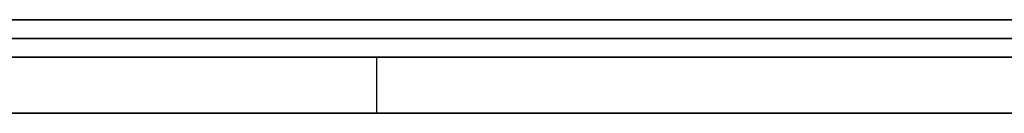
# Model space of a CAD drawing. Extents: x -3.09 to 3.09, y 0 to 2.31.
# Tile 132 of 177: x -1.734878 to -1.729585, y 2.2345 to 2.235. Entities that reach past the tile are written whole.
import ezdxf

# ---------------------------------------------------------------- set-up
doc = ezdxf.new("R2010")
doc.units = 0
doc.layers.get('0').update_dxf_attribs({"linetype": 'CONTINUOUS'})

# ---------------------------------------------------------------- blocks, each defined once
blk = doc.blocks.new('*U1')
at = {"extrusion": (0, 1, 0)}
for p, q in [((3.018, 2.235, -0.83), (-3.018, 2.235, -0.83)), ((-3.018, 2.235, 0.83), (3.018, 2.235, 0.83)), ((-2.798, 2.235, -0.725), (-1.678, 2.235, -0.725)), ((-1.678, 2.235, -0.365), (-2.798, 2.235, -0.365)), ((-1.678, 2.2348, -0.725), (-2.798, 2.2348, -0.725)), ((-2.798, 2.2348, -0.365), (-1.678, 2.2348, -0.365)), ((-1.7199795, 2.2348, -0.4646928), (-1.7594081, 2.2348, -0.5246928)), ((-1.7398163, 2.2348, -0.5294683), (-1.6965918, 2.2348, -0.4646928)), ((-1.7594081, 2.2345, -0.5246928), (-1.7199795, 2.2345, -0.4646928)), ((-1.6965918, 2.2345, -0.4646928), (-1.7398163, 2.2345, -0.5294683))]:
    blk.add_line(p, q, dxfattribs=at)
for p, q in [((3.018, 2.235, -0.83), (-3.018, 2.235, -0.83)), ((-2.798, 2.235, -0.725), (-1.678, 2.235, -0.725)), ((-1.678, 2.2348, -0.725), (-2.798, 2.2348, -0.725)), ((-1.7329591, 2.2348, -0.5486928), (-1.7329591, 2.2345, -0.5486928)), ((-1.7329591, 2.2348, -0.5486928), (-1.7329591, 2.2345, -0.5486928))]:
    blk.add_line(p, q)
at = {"extrusion": (0, 0, -1)}
for p, q in [((-3.018, 2.235, 0.83), (3.018, 2.235, 0.83)), ((-1.678, 2.235, -0.365), (-2.798, 2.235, -0.365)), ((-2.798, 2.2348, -0.365), (-1.678, 2.2348, -0.365))]:
    blk.add_line(p, q, dxfattribs=at)
at = {"extrusion": (0.835705, 0, -0.549178)}
for p, q in [((-1.7199795, 2.2348, -0.4646928), (-1.7594081, 2.2348, -0.5246928)), ((-1.7594081, 2.2345, -0.5246928), (-1.7199795, 2.2345, -0.4646928))]:
    blk.add_line(p, q, dxfattribs=at)
at = {"extrusion": (-0.831808, 0, 0.555063)}
for p, q in [((-1.7398163, 2.2348, -0.5294683), (-1.6965918, 2.2348, -0.4646928)), ((-1.6965918, 2.2345, -0.4646928), (-1.7398163, 2.2345, -0.5294683))]:
    blk.add_line(p, q, dxfattribs=at)
for points in [[(-1.72943, 2.235, -0.0030293), (-1.72975, 2.235, -0.0031795), (-1.73006, 2.235, -0.0033325), (-1.73037, 2.235, -0.0034882), (-1.73068, 2.235, -0.0036467), (-1.73099, 2.235, -0.003808), (-1.7313, 2.235, -0.003972), (-1.7316, 2.235, -0.0041387), (-1.73191, 2.235, -0.0043082), (-1.73221, 2.235, -0.0044805), (-1.7325, 2.235, -0.0046555), (-1.7328, 2.235, -0.0048333), (-1.7331, 2.235, -0.0050139), (-1.73339, 2.235, -0.0051971), (-1.73368, 2.235, -0.0053832), (-1.73397, 2.235, -0.005572), (-1.73426, 2.235, -0.0057636), (-1.73454, 2.235, -0.0059579), (-1.73482, 2.235, -0.006155), (-1.73511, 2.235, -0.0063548)], [(-1.73511, 2.235, -0.0865034), (-1.73482, 2.235, -0.0867033), (-1.73454, 2.235, -0.0869004), (-1.73426, 2.235, -0.0870947), (-1.73397, 2.235, -0.0872862), (-1.73368, 2.235, -0.087475), (-1.73339, 2.235, -0.0876611), (-1.7331, 2.235, -0.0878444), (-1.7328, 2.235, -0.0880249), (-1.7325, 2.235, -0.0882027), (-1.73221, 2.235, -0.0883777), (-1.73191, 2.235, -0.08855), (-1.7316, 2.235, -0.0887195), (-1.7313, 2.235, -0.0888863), (-1.73099, 2.235, -0.0890503), (-1.73068, 2.235, -0.0892115), (-1.73037, 2.235, -0.08937), (-1.73006, 2.235, -0.0895258), (-1.72975, 2.235, -0.0896787), (-1.72943, 2.235, -0.089829)], [(-1.72943, 2.235, -0.0030293), (-1.72975, 2.235, -0.0031795), (-1.73006, 2.235, -0.0033325), (-1.73037, 2.235, -0.0034882), (-1.73068, 2.235, -0.0036467), (-1.73099, 2.235, -0.003808), (-1.7313, 2.235, -0.003972), (-1.7316, 2.235, -0.0041387), (-1.73191, 2.235, -0.0043082), (-1.73221, 2.235, -0.0044805), (-1.7325, 2.235, -0.0046555), (-1.7328, 2.235, -0.0048333), (-1.7331, 2.235, -0.0050139), (-1.73339, 2.235, -0.0051971), (-1.73368, 2.235, -0.0053832), (-1.73397, 2.235, -0.005572), (-1.73426, 2.235, -0.0057636), (-1.73454, 2.235, -0.0059579), (-1.73482, 2.235, -0.006155), (-1.73511, 2.235, -0.0063548)], [(-1.73511, 2.235, -0.0865034), (-1.73482, 2.235, -0.0867033), (-1.73454, 2.235, -0.0869004), (-1.73426, 2.235, -0.0870947), (-1.73397, 2.235, -0.0872862), (-1.73368, 2.235, -0.087475), (-1.73339, 2.235, -0.0876611), (-1.7331, 2.235, -0.0878444), (-1.7328, 2.235, -0.0880249), (-1.7325, 2.235, -0.0882027), (-1.73221, 2.235, -0.0883777), (-1.73191, 2.235, -0.08855), (-1.7316, 2.235, -0.0887195), (-1.7313, 2.235, -0.0888863), (-1.73099, 2.235, -0.0890503), (-1.73068, 2.235, -0.0892115), (-1.73037, 2.235, -0.08937), (-1.73006, 2.235, -0.0895258), (-1.72975, 2.235, -0.0896787), (-1.72943, 2.235, -0.089829)], [(-1.72943, 2.235, -0.0758855), (-1.72961, 2.235, -0.0757077), (-1.7298, 2.235, -0.0755277), (-1.72998, 2.235, -0.0753457), (-1.73015, 2.235, -0.0751615), (-1.73033, 2.235, -0.0749751), (-1.73051, 2.235, -0.0747867), (-1.73068, 2.235, -0.0745961), (-1.73086, 2.235, -0.0744033), (-1.73103, 2.235, -0.0742085), (-1.7312, 2.235, -0.0740115), (-1.73137, 2.235, -0.0738124), (-1.73154, 2.235, -0.0736112), (-1.7317, 2.235, -0.0734078), (-1.73187, 2.235, -0.0732028), (-1.73203, 2.235, -0.0729961), (-1.73219, 2.235, -0.0727877), (-1.73235, 2.235, -0.0725776), (-1.73251, 2.235, -0.0723658), (-1.73266, 2.235, -0.0721524), (-1.73282, 2.235, -0.0719372), (-1.73297, 2.235, -0.0717204), (-1.73312, 2.235, -0.0715019), (-1.73327, 2.235, -0.0712818), (-1.73342, 2.235, -0.0710599), (-1.73356, 2.235, -0.0708364), (-1.73371, 2.235, -0.0706112), (-1.73385, 2.235, -0.0703843), (-1.73399, 2.235, -0.0701558), (-1.73413, 2.235, -0.0699255), (-1.73427, 2.235, -0.0696936), (-1.7344, 2.235, -0.06946), (-1.73453, 2.235, -0.0692247), (-1.73467, 2.235, -0.0689878), (-1.7348, 2.235, -0.0687491), (-1.73492, 2.235, -0.0685088)], [(-1.73492, 2.235, -0.0243973), (-1.7348, 2.235, -0.0241567), (-1.73467, 2.235, -0.0239178), (-1.73453, 2.235, -0.0236806), (-1.7344, 2.235, -0.023445), (-1.73427, 2.235, -0.023211), (-1.73413, 2.235, -0.0229788), (-1.73399, 2.235, -0.0227481), (-1.73385, 2.235, -0.0225192), (-1.73371, 2.235, -0.0222919), (-1.73356, 2.235, -0.0220662), (-1.73342, 2.235, -0.0218422), (-1.73327, 2.235, -0.0216198), (-1.73312, 2.235, -0.0213992), (-1.73297, 2.235, -0.0211801), (-1.73282, 2.235, -0.0209627), (-1.73266, 2.235, -0.020747), (-1.73251, 2.235, -0.0205329), (-1.73235, 2.235, -0.0203205), (-1.73219, 2.235, -0.0201098), (-1.73203, 2.235, -0.0199007), (-1.73187, 2.235, -0.0196932), (-1.7317, 2.235, -0.0194874), (-1.73154, 2.235, -0.0192833), (-1.73137, 2.235, -0.0190813), (-1.7312, 2.235, -0.0188815), (-1.73103, 2.235, -0.0186838), (-1.73086, 2.235, -0.0184882), (-1.73068, 2.235, -0.0182947), (-1.73051, 2.235, -0.0181034), (-1.73033, 2.235, -0.0179142), (-1.73015, 2.235, -0.0177272), (-1.72998, 2.235, -0.0175423), (-1.7298, 2.235, -0.0173595), (-1.72961, 2.235, -0.0171789), (-1.72943, 2.235, -0.0170004)], [(-1.73492, 2.235, -0.0243973), (-1.7348, 2.235, -0.0241567), (-1.73467, 2.235, -0.0239178), (-1.73453, 2.235, -0.0236806), (-1.7344, 2.235, -0.023445), (-1.73427, 2.235, -0.023211), (-1.73413, 2.235, -0.0229788), (-1.73399, 2.235, -0.0227481), (-1.73385, 2.235, -0.0225192), (-1.73371, 2.235, -0.0222919), (-1.73356, 2.235, -0.0220662), (-1.73342, 2.235, -0.0218422), (-1.73327, 2.235, -0.0216198), (-1.73312, 2.235, -0.0213992), (-1.73297, 2.235, -0.0211801), (-1.73282, 2.235, -0.0209627), (-1.73266, 2.235, -0.020747), (-1.73251, 2.235, -0.0205329), (-1.73235, 2.235, -0.0203205), (-1.73219, 2.235, -0.0201098), (-1.73203, 2.235, -0.0199007), (-1.73187, 2.235, -0.0196932), (-1.7317, 2.235, -0.0194874), (-1.73154, 2.235, -0.0192833), (-1.73137, 2.235, -0.0190813), (-1.7312, 2.235, -0.0188815), (-1.73103, 2.235, -0.0186838), (-1.73086, 2.235, -0.0184882), (-1.73068, 2.235, -0.0182947), (-1.73051, 2.235, -0.0181034), (-1.73033, 2.235, -0.0179142), (-1.73015, 2.235, -0.0177272), (-1.72998, 2.235, -0.0175423), (-1.7298, 2.235, -0.0173595), (-1.72961, 2.235, -0.0171789), (-1.72943, 2.235, -0.0170004)], [(-1.72943, 2.235, -0.0758855), (-1.72961, 2.235, -0.0757077), (-1.7298, 2.235, -0.0755277), (-1.72998, 2.235, -0.0753457), (-1.73015, 2.235, -0.0751615), (-1.73033, 2.235, -0.0749751), (-1.73051, 2.235, -0.0747867), (-1.73068, 2.235, -0.0745961), (-1.73086, 2.235, -0.0744033), (-1.73103, 2.235, -0.0742085), (-1.7312, 2.235, -0.0740115), (-1.73137, 2.235, -0.0738124), (-1.73154, 2.235, -0.0736112), (-1.7317, 2.235, -0.0734078), (-1.73187, 2.235, -0.0732028), (-1.73203, 2.235, -0.0729961), (-1.73219, 2.235, -0.0727877), (-1.73235, 2.235, -0.0725776), (-1.73251, 2.235, -0.0723658), (-1.73266, 2.235, -0.0721524), (-1.73282, 2.235, -0.0719372), (-1.73297, 2.235, -0.0717204), (-1.73312, 2.235, -0.0715019), (-1.73327, 2.235, -0.0712818), (-1.73342, 2.235, -0.0710599), (-1.73356, 2.235, -0.0708364), (-1.73371, 2.235, -0.0706112), (-1.73385, 2.235, -0.0703843), (-1.73399, 2.235, -0.0701558), (-1.73413, 2.235, -0.0699255), (-1.73427, 2.235, -0.0696936), (-1.7344, 2.235, -0.06946), (-1.73453, 2.235, -0.0692247), (-1.73467, 2.235, -0.0689878), (-1.7348, 2.235, -0.0687491), (-1.73492, 2.235, -0.0685088)], [(-1.73488, 2.2349, -0.0061925), (-1.73445, 2.2349, -0.0058964), (-1.73402, 2.2349, -0.0056065), (-1.73359, 2.2349, -0.0053228), (-1.73315, 2.2349, -0.0050454), (-1.7327, 2.2349, -0.0047742), (-1.73226, 2.2349, -0.0045093), (-1.7318, 2.2349, -0.0042505), (-1.73135, 2.2349, -0.003998), (-1.73089, 2.2349, -0.0037518), (-1.73042, 2.2349, -0.0035118), (-1.72995, 2.2349, -0.003278), (-1.72948, 2.2349, -0.0030504)], [(-1.72948, 2.2349, -0.0898078), (-1.72995, 2.2349, -0.0895803), (-1.73042, 2.2349, -0.0893465), (-1.73089, 2.2349, -0.0891065), (-1.73135, 2.2349, -0.0888602), (-1.7318, 2.2349, -0.0886077), (-1.73226, 2.2349, -0.088349), (-1.7327, 2.2349, -0.088084), (-1.73315, 2.2349, -0.0878128), (-1.73359, 2.2349, -0.0875354), (-1.73402, 2.2349, -0.0872518), (-1.73445, 2.2349, -0.0869619), (-1.73488, 2.2349, -0.0866657)], [(-1.73488, 2.2349, -0.0061925), (-1.73445, 2.2349, -0.0058964), (-1.73402, 2.2349, -0.0056065), (-1.73359, 2.2349, -0.0053228), (-1.73315, 2.2349, -0.0050454), (-1.7327, 2.2349, -0.0047742), (-1.73226, 2.2349, -0.0045093), (-1.7318, 2.2349, -0.0042505), (-1.73135, 2.2349, -0.003998), (-1.73089, 2.2349, -0.0037518), (-1.73042, 2.2349, -0.0035118), (-1.72995, 2.2349, -0.003278), (-1.72948, 2.2349, -0.0030504)], [(-1.72948, 2.2349, -0.0898078), (-1.72995, 2.2349, -0.0895803), (-1.73042, 2.2349, -0.0893465), (-1.73089, 2.2349, -0.0891065), (-1.73135, 2.2349, -0.0888602), (-1.7318, 2.2349, -0.0886077), (-1.73226, 2.2349, -0.088349), (-1.7327, 2.2349, -0.088084), (-1.73315, 2.2349, -0.0878128), (-1.73359, 2.2349, -0.0875354), (-1.73402, 2.2349, -0.0872518), (-1.73445, 2.2349, -0.0869619), (-1.73488, 2.2349, -0.0866657)], [(-1.72938, 2.2349, -0.0759355), (-1.72965, 2.2349, -0.0756682), (-1.72993, 2.2349, -0.0753961), (-1.7302, 2.2349, -0.0751191), (-1.73046, 2.2349, -0.0748373), (-1.73072, 2.2349, -0.0745507), (-1.73098, 2.2349, -0.0742593), (-1.73124, 2.2349, -0.0739631), (-1.73149, 2.2349, -0.0736621), (-1.73174, 2.2349, -0.0733563), (-1.73199, 2.2349, -0.0730467), (-1.73223, 2.2349, -0.0727332), (-1.73247, 2.2349, -0.072416), (-1.73271, 2.2349, -0.0720949), (-1.73294, 2.2349, -0.0717701), (-1.73316, 2.2349, -0.0714414), (-1.73339, 2.2349, -0.071109), (-1.73361, 2.2349, -0.0707727), (-1.73382, 2.2349, -0.0704327), (-1.73403, 2.2349, -0.0700889), (-1.73424, 2.2349, -0.0697412), (-1.73444, 2.2349, -0.0693898), (-1.73464, 2.2349, -0.0690345), (-1.73484, 2.2349, -0.0686755), (-1.73503, 2.2349, -0.0683127)], [(-1.73503, 2.2349, -0.0245936), (-1.73484, 2.2349, -0.0242304), (-1.73464, 2.2349, -0.023871), (-1.73444, 2.2349, -0.0235153), (-1.73424, 2.2349, -0.0231633), (-1.73403, 2.2349, -0.0228152), (-1.73382, 2.2349, -0.0224707), (-1.73361, 2.2349, -0.02213), (-1.73339, 2.2349, -0.021793), (-1.73316, 2.2349, -0.0214598), (-1.73294, 2.2349, -0.0211303), (-1.73271, 2.2349, -0.0208046), (-1.73247, 2.2349, -0.0204826), (-1.73223, 2.2349, -0.0201644), (-1.73199, 2.2349, -0.0198499), (-1.73174, 2.2349, -0.0195391), (-1.73149, 2.2349, -0.0192322), (-1.73124, 2.2349, -0.0189301), (-1.73098, 2.2349, -0.0186327), (-1.73072, 2.2349, -0.0183402), (-1.73046, 2.2349, -0.0180526), (-1.7302, 2.2349, -0.0177697), (-1.72993, 2.2349, -0.0174917), (-1.72965, 2.2349, -0.0172186), (-1.72938, 2.2349, -0.0169502)], [(-1.73503, 2.2349, -0.0245936), (-1.73484, 2.2349, -0.0242304), (-1.73464, 2.2349, -0.023871), (-1.73444, 2.2349, -0.0235153), (-1.73424, 2.2349, -0.0231633), (-1.73403, 2.2349, -0.0228152), (-1.73382, 2.2349, -0.0224707), (-1.73361, 2.2349, -0.02213), (-1.73339, 2.2349, -0.021793), (-1.73316, 2.2349, -0.0214598), (-1.73294, 2.2349, -0.0211303), (-1.73271, 2.2349, -0.0208046), (-1.73247, 2.2349, -0.0204826), (-1.73223, 2.2349, -0.0201644), (-1.73199, 2.2349, -0.0198499), (-1.73174, 2.2349, -0.0195391), (-1.73149, 2.2349, -0.0192322), (-1.73124, 2.2349, -0.0189301), (-1.73098, 2.2349, -0.0186327), (-1.73072, 2.2349, -0.0183402), (-1.73046, 2.2349, -0.0180526), (-1.7302, 2.2349, -0.0177697), (-1.72993, 2.2349, -0.0174917), (-1.72965, 2.2349, -0.0172186), (-1.72938, 2.2349, -0.0169502)], [(-1.72938, 2.2349, -0.0759355), (-1.72965, 2.2349, -0.0756682), (-1.72993, 2.2349, -0.0753961), (-1.7302, 2.2349, -0.0751191), (-1.73046, 2.2349, -0.0748373), (-1.73072, 2.2349, -0.0745507), (-1.73098, 2.2349, -0.0742593), (-1.73124, 2.2349, -0.0739631), (-1.73149, 2.2349, -0.0736621), (-1.73174, 2.2349, -0.0733563), (-1.73199, 2.2349, -0.0730467), (-1.73223, 2.2349, -0.0727332), (-1.73247, 2.2349, -0.072416), (-1.73271, 2.2349, -0.0720949), (-1.73294, 2.2349, -0.0717701), (-1.73316, 2.2349, -0.0714414), (-1.73339, 2.2349, -0.071109), (-1.73361, 2.2349, -0.0707727), (-1.73382, 2.2349, -0.0704327), (-1.73403, 2.2349, -0.0700889), (-1.73424, 2.2349, -0.0697412), (-1.73444, 2.2349, -0.0693898), (-1.73464, 2.2349, -0.0690345), (-1.73484, 2.2349, -0.0686755), (-1.73503, 2.2349, -0.0683127)], [(-1.73497, 2.2348, -0.547288), (-1.73484, 2.2348, -0.547372), (-1.73471, 2.2348, -0.547456), (-1.73459, 2.2348, -0.54754), (-1.73446, 2.2348, -0.547626), (-1.73433, 2.2348, -0.547711), (-1.73421, 2.2348, -0.547798), (-1.73408, 2.2348, -0.547885), (-1.73395, 2.2348, -0.547972), (-1.73383, 2.2348, -0.54806), (-1.7337, 2.2348, -0.548149), (-1.73358, 2.2348, -0.548238), (-1.73345, 2.2348, -0.548328), (-1.73333, 2.2348, -0.548418), (-1.73321, 2.2348, -0.548509), (-1.73308, 2.2348, -0.548601), (-1.73296, 2.2348, -0.548693)], [(-1.73497, 2.2348, -0.547288), (-1.73484, 2.2348, -0.547372), (-1.73471, 2.2348, -0.547456), (-1.73459, 2.2348, -0.54754), (-1.73446, 2.2348, -0.547626), (-1.73433, 2.2348, -0.547711), (-1.73421, 2.2348, -0.547798), (-1.73408, 2.2348, -0.547885), (-1.73395, 2.2348, -0.547972), (-1.73383, 2.2348, -0.54806), (-1.7337, 2.2348, -0.548149), (-1.73358, 2.2348, -0.548238), (-1.73345, 2.2348, -0.548328), (-1.73333, 2.2348, -0.548418), (-1.73321, 2.2348, -0.548509), (-1.73308, 2.2348, -0.548601), (-1.73296, 2.2348, -0.548693)], [(-1.72954, 2.2348, -0.595252), (-1.72963, 2.2348, -0.595297), (-1.72973, 2.2348, -0.595343), (-1.72983, 2.2348, -0.595388), (-1.72993, 2.2348, -0.595432), (-1.73003, 2.2348, -0.595476), (-1.73013, 2.2348, -0.59552), (-1.73023, 2.2348, -0.595564), (-1.73033, 2.2348, -0.595607), (-1.73043, 2.2348, -0.595649), (-1.73053, 2.2348, -0.595691), (-1.73063, 2.2348, -0.595733), (-1.73073, 2.2348, -0.595774), (-1.73084, 2.2348, -0.595815), (-1.73094, 2.2348, -0.595856), (-1.73104, 2.2348, -0.595896), (-1.73114, 2.2348, -0.595936), (-1.73125, 2.2348, -0.595975), (-1.73135, 2.2348, -0.596014), (-1.73146, 2.2348, -0.596053), (-1.73156, 2.2348, -0.596091), (-1.73167, 2.2348, -0.596128), (-1.73177, 2.2348, -0.596166), (-1.73188, 2.2348, -0.596203), (-1.73198, 2.2348, -0.596239), (-1.73209, 2.2348, -0.596275), (-1.7322, 2.2348, -0.596311), (-1.7323, 2.2348, -0.596346), (-1.73241, 2.2348, -0.596381), (-1.73252, 2.2348, -0.596416), (-1.73263, 2.2348, -0.59645), (-1.73273, 2.2348, -0.596484), (-1.73284, 2.2348, -0.596517), (-1.73295, 2.2348, -0.59655), (-1.73306, 2.2348, -0.596582), (-1.73317, 2.2348, -0.596614), (-1.73328, 2.2348, -0.596646), (-1.73339, 2.2348, -0.596677), (-1.7335, 2.2348, -0.596708), (-1.73361, 2.2348, -0.596739), (-1.73373, 2.2348, -0.596769), (-1.73384, 2.2348, -0.596798), (-1.73395, 2.2348, -0.596828), (-1.73406, 2.2348, -0.596857), (-1.73418, 2.2348, -0.596885), (-1.73429, 2.2348, -0.596913), (-1.7344, 2.2348, -0.596941), (-1.73452, 2.2348, -0.596968), (-1.73463, 2.2348, -0.596995), (-1.73475, 2.2348, -0.597021), (-1.73486, 2.2348, -0.597047), (-1.73498, 2.2348, -0.597073)], [(-1.72954, 2.2348, -0.595252), (-1.72963, 2.2348, -0.595297), (-1.72973, 2.2348, -0.595343), (-1.72983, 2.2348, -0.595388), (-1.72993, 2.2348, -0.595432), (-1.73003, 2.2348, -0.595476), (-1.73013, 2.2348, -0.59552), (-1.73023, 2.2348, -0.595564), (-1.73033, 2.2348, -0.595607), (-1.73043, 2.2348, -0.595649), (-1.73053, 2.2348, -0.595691), (-1.73063, 2.2348, -0.595733), (-1.73073, 2.2348, -0.595774), (-1.73084, 2.2348, -0.595815), (-1.73094, 2.2348, -0.595856), (-1.73104, 2.2348, -0.595896), (-1.73114, 2.2348, -0.595936), (-1.73125, 2.2348, -0.595975), (-1.73135, 2.2348, -0.596014), (-1.73146, 2.2348, -0.596053), (-1.73156, 2.2348, -0.596091), (-1.73167, 2.2348, -0.596128), (-1.73177, 2.2348, -0.596166), (-1.73188, 2.2348, -0.596203), (-1.73198, 2.2348, -0.596239), (-1.73209, 2.2348, -0.596275), (-1.7322, 2.2348, -0.596311), (-1.7323, 2.2348, -0.596346), (-1.73241, 2.2348, -0.596381), (-1.73252, 2.2348, -0.596416), (-1.73263, 2.2348, -0.59645), (-1.73273, 2.2348, -0.596484), (-1.73284, 2.2348, -0.596517), (-1.73295, 2.2348, -0.59655), (-1.73306, 2.2348, -0.596582), (-1.73317, 2.2348, -0.596614), (-1.73328, 2.2348, -0.596646), (-1.73339, 2.2348, -0.596677), (-1.7335, 2.2348, -0.596708), (-1.73361, 2.2348, -0.596739), (-1.73373, 2.2348, -0.596769), (-1.73384, 2.2348, -0.596798), (-1.73395, 2.2348, -0.596828), (-1.73406, 2.2348, -0.596857), (-1.73418, 2.2348, -0.596885), (-1.73429, 2.2348, -0.596913), (-1.7344, 2.2348, -0.596941), (-1.73452, 2.2348, -0.596968), (-1.73463, 2.2348, -0.596995), (-1.73475, 2.2348, -0.597021), (-1.73486, 2.2348, -0.597047), (-1.73498, 2.2348, -0.597073)], [(-1.73501, 2.2348, -0.614316), (-1.73477, 2.2348, -0.614299), (-1.73453, 2.2348, -0.614281), (-1.7343, 2.2348, -0.614263), (-1.73406, 2.2348, -0.614244), (-1.73383, 2.2348, -0.614225), (-1.7336, 2.2348, -0.614206), (-1.73337, 2.2348, -0.614186), (-1.73314, 2.2348, -0.614166), (-1.73291, 2.2348, -0.614146), (-1.73269, 2.2348, -0.614125), (-1.73246, 2.2348, -0.614104), (-1.73224, 2.2348, -0.614082), (-1.73201, 2.2348, -0.61406), (-1.73179, 2.2348, -0.614038), (-1.73157, 2.2348, -0.614015), (-1.73135, 2.2348, -0.613992), (-1.73113, 2.2348, -0.613968), (-1.73091, 2.2348, -0.613944), (-1.73069, 2.2348, -0.61392), (-1.73048, 2.2348, -0.613895), (-1.73026, 2.2348, -0.61387), (-1.73005, 2.2348, -0.613845), (-1.72984, 2.2348, -0.613819), (-1.72963, 2.2348, -0.613793), (-1.72942, 2.2348, -0.613766)], [(-1.73501, 2.2348, -0.614316), (-1.73477, 2.2348, -0.614299), (-1.73453, 2.2348, -0.614281), (-1.7343, 2.2348, -0.614263), (-1.73406, 2.2348, -0.614244), (-1.73383, 2.2348, -0.614225), (-1.7336, 2.2348, -0.614206), (-1.73337, 2.2348, -0.614186), (-1.73314, 2.2348, -0.614166), (-1.73291, 2.2348, -0.614146), (-1.73269, 2.2348, -0.614125), (-1.73246, 2.2348, -0.614104), (-1.73224, 2.2348, -0.614082), (-1.73201, 2.2348, -0.61406), (-1.73179, 2.2348, -0.614038), (-1.73157, 2.2348, -0.614015), (-1.73135, 2.2348, -0.613992), (-1.73113, 2.2348, -0.613968), (-1.73091, 2.2348, -0.613944), (-1.73069, 2.2348, -0.61392), (-1.73048, 2.2348, -0.613895), (-1.73026, 2.2348, -0.61387), (-1.73005, 2.2348, -0.613845), (-1.72984, 2.2348, -0.613819), (-1.72963, 2.2348, -0.613793), (-1.72942, 2.2348, -0.613766)], [(-1.72925, 2.2348, -0.533442), (-1.72961, 2.2348, -0.533274), (-1.72996, 2.2348, -0.533109), (-1.73032, 2.2348, -0.532945), (-1.73068, 2.2348, -0.532783), (-1.73104, 2.2348, -0.532623), (-1.73141, 2.2348, -0.532465), (-1.73177, 2.2348, -0.532309), (-1.73214, 2.2348, -0.532155), (-1.73251, 2.2348, -0.532003), (-1.73288, 2.2348, -0.531852), (-1.73325, 2.2348, -0.531704), (-1.73362, 2.2348, -0.531557), (-1.734, 2.2348, -0.531412), (-1.73437, 2.2348, -0.531269), (-1.73475, 2.2348, -0.531128), (-1.73513, 2.2348, -0.530989)], [(-1.72925, 2.2348, -0.533442), (-1.72961, 2.2348, -0.533274), (-1.72996, 2.2348, -0.533109), (-1.73032, 2.2348, -0.532945), (-1.73068, 2.2348, -0.532783), (-1.73104, 2.2348, -0.532623), (-1.73141, 2.2348, -0.532465), (-1.73177, 2.2348, -0.532309), (-1.73214, 2.2348, -0.532155), (-1.73251, 2.2348, -0.532003), (-1.73288, 2.2348, -0.531852), (-1.73325, 2.2348, -0.531704), (-1.73362, 2.2348, -0.531557), (-1.734, 2.2348, -0.531412), (-1.73437, 2.2348, -0.531269), (-1.73475, 2.2348, -0.531128), (-1.73513, 2.2348, -0.530989)], [(-1.73296, 2.2348, -0.548693), (-1.73282, 2.2348, -0.548801), (-1.73268, 2.2348, -0.548909), (-1.73255, 2.2348, -0.549018), (-1.73241, 2.2348, -0.549128), (-1.73227, 2.2348, -0.549238), (-1.73214, 2.2348, -0.549348), (-1.73201, 2.2348, -0.54946), (-1.73187, 2.2348, -0.549571), (-1.73174, 2.2348, -0.549683), (-1.73161, 2.2348, -0.549796), (-1.73147, 2.2348, -0.549909), (-1.73134, 2.2348, -0.550023), (-1.73121, 2.2348, -0.550137), (-1.73108, 2.2348, -0.550252), (-1.73095, 2.2348, -0.550367), (-1.73083, 2.2348, -0.550483), (-1.7307, 2.2348, -0.550599), (-1.73057, 2.2348, -0.550716), (-1.73044, 2.2348, -0.550834), (-1.73032, 2.2348, -0.550952), (-1.73019, 2.2348, -0.55107), (-1.73007, 2.2348, -0.551189), (-1.72994, 2.2348, -0.551309), (-1.72982, 2.2348, -0.551429), (-1.7297, 2.2348, -0.551549), (-1.72958, 2.2348, -0.55167)], [(-1.73296, 2.2348, -0.548693), (-1.73282, 2.2348, -0.548801), (-1.73268, 2.2348, -0.548909), (-1.73255, 2.2348, -0.549018), (-1.73241, 2.2348, -0.549128), (-1.73227, 2.2348, -0.549238), (-1.73214, 2.2348, -0.549348), (-1.73201, 2.2348, -0.54946), (-1.73187, 2.2348, -0.549571), (-1.73174, 2.2348, -0.549683), (-1.73161, 2.2348, -0.549796), (-1.73147, 2.2348, -0.549909), (-1.73134, 2.2348, -0.550023), (-1.73121, 2.2348, -0.550137), (-1.73108, 2.2348, -0.550252), (-1.73095, 2.2348, -0.550367), (-1.73083, 2.2348, -0.550483), (-1.7307, 2.2348, -0.550599), (-1.73057, 2.2348, -0.550716), (-1.73044, 2.2348, -0.550834), (-1.73032, 2.2348, -0.550952), (-1.73019, 2.2348, -0.55107), (-1.73007, 2.2348, -0.551189), (-1.72994, 2.2348, -0.551309), (-1.72982, 2.2348, -0.551429), (-1.7297, 2.2348, -0.551549), (-1.72958, 2.2348, -0.55167)], [(-1.73504, 2.2345, -0.547243), (-1.73485, 2.2345, -0.547368), (-1.73465, 2.2345, -0.547495), (-1.73446, 2.2345, -0.547623), (-1.73427, 2.2345, -0.547752), (-1.73408, 2.2345, -0.547883), (-1.73389, 2.2345, -0.548015), (-1.73371, 2.2345, -0.548148), (-1.73352, 2.2345, -0.548282), (-1.73333, 2.2345, -0.548418), (-1.73314, 2.2345, -0.548555), (-1.73296, 2.2345, -0.548693)], [(-1.73504, 2.2345, -0.547243), (-1.73485, 2.2345, -0.547368), (-1.73465, 2.2345, -0.547495), (-1.73446, 2.2345, -0.547623), (-1.73427, 2.2345, -0.547752), (-1.73408, 2.2345, -0.547883), (-1.73389, 2.2345, -0.548015), (-1.73371, 2.2345, -0.548148), (-1.73352, 2.2345, -0.548282), (-1.73333, 2.2345, -0.548418), (-1.73314, 2.2345, -0.548555), (-1.73296, 2.2345, -0.548693)], [(-1.72955, 2.2345, -0.595257), (-1.72969, 2.2345, -0.595326), (-1.72984, 2.2345, -0.595393), (-1.72999, 2.2345, -0.59546), (-1.73014, 2.2345, -0.595526), (-1.73029, 2.2345, -0.595591), (-1.73044, 2.2345, -0.595655), (-1.7306, 2.2345, -0.595718), (-1.73075, 2.2345, -0.595781), (-1.7309, 2.2345, -0.595842), (-1.73106, 2.2345, -0.595902), (-1.73121, 2.2345, -0.595962), (-1.73137, 2.2345, -0.59602), (-1.73153, 2.2345, -0.596078), (-1.73168, 2.2345, -0.596135), (-1.73184, 2.2345, -0.596191), (-1.732, 2.2345, -0.596246), (-1.73216, 2.2345, -0.5963), (-1.73232, 2.2345, -0.596353), (-1.73248, 2.2345, -0.596405), (-1.73265, 2.2345, -0.596457), (-1.73281, 2.2345, -0.596507), (-1.73297, 2.2345, -0.596556), (-1.73314, 2.2345, -0.596605), (-1.73331, 2.2345, -0.596653), (-1.73347, 2.2345, -0.596699), (-1.73364, 2.2345, -0.596745), (-1.73381, 2.2345, -0.59679), (-1.73398, 2.2345, -0.596834), (-1.73415, 2.2345, -0.596877), (-1.73432, 2.2345, -0.59692), (-1.73449, 2.2345, -0.596961), (-1.73466, 2.2345, -0.597001), (-1.73483, 2.2345, -0.597041), (-1.73501, 2.2345, -0.597079)], [(-1.72955, 2.2345, -0.595257), (-1.72969, 2.2345, -0.595326), (-1.72984, 2.2345, -0.595393), (-1.72999, 2.2345, -0.59546), (-1.73014, 2.2345, -0.595526), (-1.73029, 2.2345, -0.595591), (-1.73044, 2.2345, -0.595655), (-1.7306, 2.2345, -0.595718), (-1.73075, 2.2345, -0.595781), (-1.7309, 2.2345, -0.595842), (-1.73106, 2.2345, -0.595902), (-1.73121, 2.2345, -0.595962), (-1.73137, 2.2345, -0.59602), (-1.73153, 2.2345, -0.596078), (-1.73168, 2.2345, -0.596135), (-1.73184, 2.2345, -0.596191), (-1.732, 2.2345, -0.596246), (-1.73216, 2.2345, -0.5963), (-1.73232, 2.2345, -0.596353), (-1.73248, 2.2345, -0.596405), (-1.73265, 2.2345, -0.596457), (-1.73281, 2.2345, -0.596507), (-1.73297, 2.2345, -0.596556), (-1.73314, 2.2345, -0.596605), (-1.73331, 2.2345, -0.596653), (-1.73347, 2.2345, -0.596699), (-1.73364, 2.2345, -0.596745), (-1.73381, 2.2345, -0.59679), (-1.73398, 2.2345, -0.596834), (-1.73415, 2.2345, -0.596877), (-1.73432, 2.2345, -0.59692), (-1.73449, 2.2345, -0.596961), (-1.73466, 2.2345, -0.597001), (-1.73483, 2.2345, -0.597041), (-1.73501, 2.2345, -0.597079)], [(-1.72938, 2.2345, -0.613761), (-1.7297, 2.2345, -0.613801), (-1.73001, 2.2345, -0.61384), (-1.73034, 2.2345, -0.613879), (-1.73066, 2.2345, -0.613916), (-1.73099, 2.2345, -0.613953), (-1.73131, 2.2345, -0.613988), (-1.73164, 2.2345, -0.614023), (-1.73198, 2.2345, -0.614057), (-1.73232, 2.2345, -0.61409), (-1.73265, 2.2345, -0.614122), (-1.733, 2.2345, -0.614153), (-1.73334, 2.2345, -0.614184), (-1.73369, 2.2345, -0.614213), (-1.73403, 2.2345, -0.614242), (-1.73439, 2.2345, -0.61427), (-1.73474, 2.2345, -0.614297), (-1.7351, 2.2345, -0.614323)], [(-1.72938, 2.2345, -0.613761), (-1.7297, 2.2345, -0.613801), (-1.73001, 2.2345, -0.61384), (-1.73034, 2.2345, -0.613879), (-1.73066, 2.2345, -0.613916), (-1.73099, 2.2345, -0.613953), (-1.73131, 2.2345, -0.613988), (-1.73164, 2.2345, -0.614023), (-1.73198, 2.2345, -0.614057), (-1.73232, 2.2345, -0.61409), (-1.73265, 2.2345, -0.614122), (-1.733, 2.2345, -0.614153), (-1.73334, 2.2345, -0.614184), (-1.73369, 2.2345, -0.614213), (-1.73403, 2.2345, -0.614242), (-1.73439, 2.2345, -0.61427), (-1.73474, 2.2345, -0.614297), (-1.7351, 2.2345, -0.614323)], [(-1.73982, 2.2345, -0.529468), (-1.73922, 2.2345, -0.529644), (-1.73862, 2.2345, -0.529824), (-1.73803, 2.2345, -0.530008), (-1.73744, 2.2345, -0.530197), (-1.73685, 2.2345, -0.53039), (-1.73627, 2.2345, -0.530587), (-1.73569, 2.2345, -0.530788), (-1.73512, 2.2345, -0.530994), (-1.73455, 2.2345, -0.531204), (-1.73398, 2.2345, -0.531418), (-1.73342, 2.2345, -0.531636), (-1.73286, 2.2345, -0.531859), (-1.73231, 2.2345, -0.532086), (-1.73175, 2.2345, -0.532318), (-1.73121, 2.2345, -0.532553), (-1.73066, 2.2345, -0.532793), (-1.73012, 2.2345, -0.533037), (-1.72958, 2.2345, -0.533286)], [(-1.73982, 2.2345, -0.529468), (-1.73922, 2.2345, -0.529644), (-1.73862, 2.2345, -0.529824), (-1.73803, 2.2345, -0.530008), (-1.73744, 2.2345, -0.530197), (-1.73685, 2.2345, -0.53039), (-1.73627, 2.2345, -0.530587), (-1.73569, 2.2345, -0.530788), (-1.73512, 2.2345, -0.530994), (-1.73455, 2.2345, -0.531204), (-1.73398, 2.2345, -0.531418), (-1.73342, 2.2345, -0.531636), (-1.73286, 2.2345, -0.531859), (-1.73231, 2.2345, -0.532086), (-1.73175, 2.2345, -0.532318), (-1.73121, 2.2345, -0.532553), (-1.73066, 2.2345, -0.532793), (-1.73012, 2.2345, -0.533037), (-1.72958, 2.2345, -0.533286)], [(-1.73296, 2.2345, -0.548693), (-1.73275, 2.2345, -0.548855), (-1.73255, 2.2345, -0.549019), (-1.73234, 2.2345, -0.549184), (-1.73214, 2.2345, -0.54935), (-1.73194, 2.2345, -0.549518), (-1.73174, 2.2345, -0.549686), (-1.73154, 2.2345, -0.549856), (-1.73134, 2.2345, -0.550027), (-1.73114, 2.2345, -0.550199), (-1.73095, 2.2345, -0.550372), (-1.73076, 2.2345, -0.550546), (-1.73056, 2.2345, -0.550722), (-1.73037, 2.2345, -0.550899), (-1.73019, 2.2345, -0.551077), (-1.73, 2.2345, -0.551256), (-1.72981, 2.2345, -0.551436), (-1.72963, 2.2345, -0.551618), (-1.72945, 2.2345, -0.5518)], [(-1.73296, 2.2345, -0.548693), (-1.73275, 2.2345, -0.548855), (-1.73255, 2.2345, -0.549019), (-1.73234, 2.2345, -0.549184), (-1.73214, 2.2345, -0.54935), (-1.73194, 2.2345, -0.549518), (-1.73174, 2.2345, -0.549686), (-1.73154, 2.2345, -0.549856), (-1.73134, 2.2345, -0.550027), (-1.73114, 2.2345, -0.550199), (-1.73095, 2.2345, -0.550372), (-1.73076, 2.2345, -0.550546), (-1.73056, 2.2345, -0.550722), (-1.73037, 2.2345, -0.550899), (-1.73019, 2.2345, -0.551077), (-1.73, 2.2345, -0.551256), (-1.72981, 2.2345, -0.551436), (-1.72963, 2.2345, -0.551618), (-1.72945, 2.2345, -0.5518)]]:
    blk.add_polyline3d(points)

msp = doc.modelspace()

# ---------------------------------------------------------------- block references
msp.add_blockref('*U1', (0, 0))

doc.saveas('drawing.dxf')
